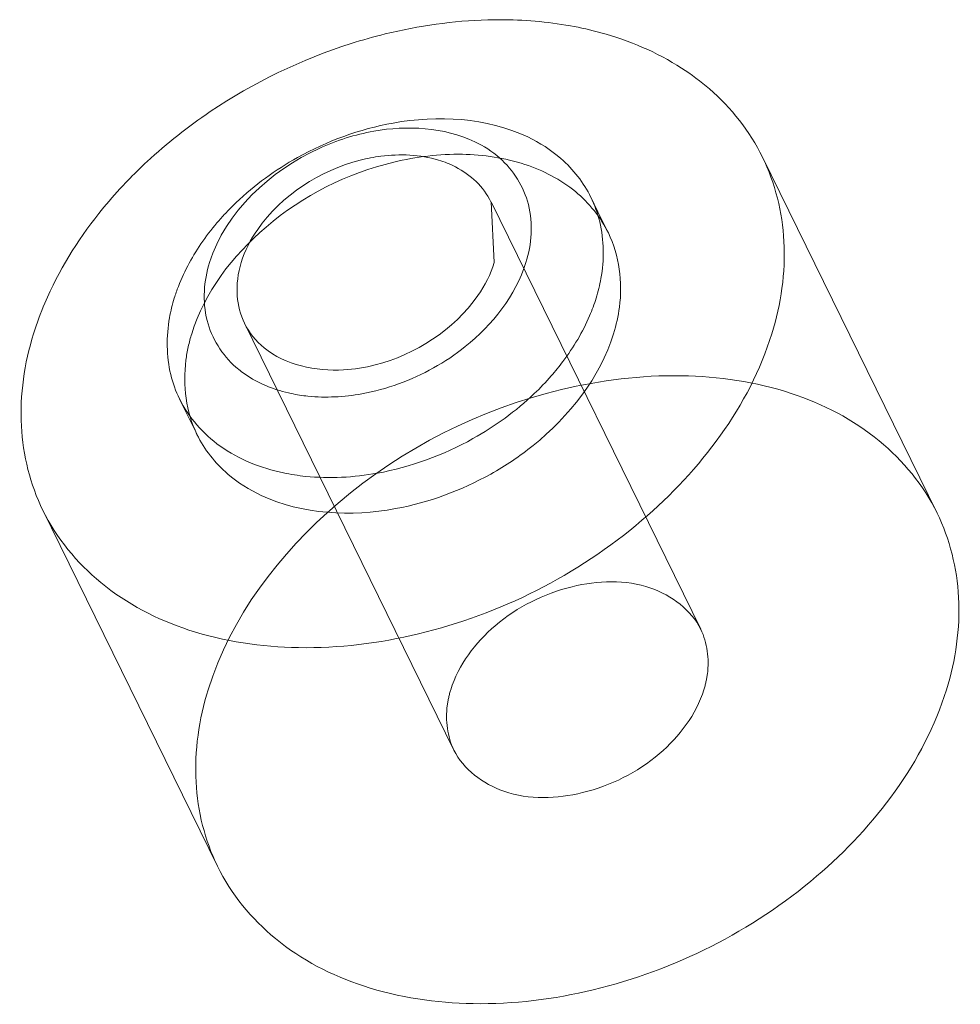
# Model space of a CAD drawing. Header units: millimetres. Extents: x 4497 to 13960, y 12291 to 16372.
# Tile 52 of 217: x 6097.95 to 6102.06, y 14161.37 to 14165.67. Entities that reach past the tile are written whole.
import ezdxf

# ---------------------------------------------------------------- set-up
doc = ezdxf.new("R2010")
doc.units = ezdxf.units.MM
doc.header["$LTSCALE"] = 0.8
doc.linetypes.add('HIDDEN', pattern=[9.525, 6.35, -3.175])
doc.layers.get('0').update_dxf_attribs({"linetype": 'CONTINUOUS', "lineweight": 0})
doc.layers.add('3', color=5, linetype='HIDDEN', lineweight=0)

msp = doc.modelspace()

# ---------------------------------------------------------------- linework, layer by layer
for p, q in [((6101.1923, 14165.0672), (6101.9549, 14163.5132)), ((6100.007, 14164.8721), (6100.0214, 14164.6071)), ((6100.4737, 14164.829), (6100.4428, 14164.892)), ((6098.0502, 14163.5253), (6098.8128, 14161.9713))]:
    msp.add_line(p, q)
for centre, radius, start, end in [((6100.045, 14163.766), 1.9011, 90.0041, 91.5767), ((6100.1301, 14163.2591), 2.4179, 107.6802, 123.9131), ((6100.2581, 14164.5502), 1.0759, 49.2046, 57.3102), ((6100.0523, 14163.3738), 2.2792, 123.8981, 132.7423), ((6099.9592, 14163.4772), 2.1401, 132.7921, 135.5506), ((6099.9074, 14163.5283), 2.0673, 135.5554, 137.3764), ((6099.8311, 14163.5976), 1.9643, 137.3558, 141.4817), ((6099.9721, 14164.661), 0.5243, 13.655, 26.0726), ((6099.6388, 14164.0751), 1.0878, 138.8327, 144.9578), ((6099.3618, 14164.2232), 0.7724, 158.7787, 162.7968), ((6099.7095, 14164.6864), 0.7922, 336.8047, 342.7599), ((6099.1178, 14164.2418), 0.5241, 193.6522, 206.0656)]:
    msp.add_arc(centre, radius, start, end)
for points, knots in [([(6099.3958, 14165.5627), (6099.4451, 14165.5784), (6099.6399, 14165.6332), (6099.8422, 14165.6622), (6099.9927, 14165.6663)], [0, 0, 0, 0, 0.255892, 1, 1, 1, 1]), ([(6100.3534, 14165.6402), (6100.3982, 14165.6322), (6100.5678, 14165.5943), (6100.7313, 14165.5251), (6100.8392, 14165.4557)], [0, 0, 0, 0, 0.262036, 1, 1, 1, 1]), ([(6100.3125, 14165.0606), (6100.2689, 14165.0987), (6100.0514, 14165.2374), (6099.7732, 14165.2509), (6099.5794, 14165.2159)], [0, 0, 0, 0, 0.226975, 1, 1, 1, 1]), ([(6100.0447, 14165.0635), (6100.0121, 14165.0921), (6099.849, 14165.1962), (6099.6404, 14165.2065), (6099.4951, 14165.1803)], [0, 0, 0, 0, 0.226922, 1, 1, 1, 1]), ([(6099.4951, 14165.1803), (6099.4132, 14165.1656), (6099.115, 14165.0722), (6098.846, 14164.8272), (6098.7779, 14164.6071)], [0, 0, 0, 0, 0.265148, 1, 1, 1, 1]), ([(6099.4361, 14165.054), (6099.4655, 14165.0615), (6099.578, 14165.083), (6099.697, 14165.0783), (6099.7776, 14165.054)], [0, 0, 0, 0, 0.265211, 1, 1, 1, 1]), ([(6098.9161, 14164.6071), (6098.932, 14164.6584), (6099.0411, 14164.8689), (6099.2614, 14165.0098), (6099.4361, 14165.054)], [0, 0, 0, 0, 0.229853, 1, 1, 1, 1]), ([(6099.7776, 14165.054), (6099.8032, 14165.0464), (6099.8954, 14165.0105), (6099.9752, 14164.9372), (6100.0069, 14164.8721)], [0, 0, 0, 0, 0.26947, 1, 1, 1, 1]), ([(6100.1595, 14164.6071), (6100.1844, 14164.6876), (6100.1981, 14164.8613), (6100.1047, 14165.011), (6100.0447, 14165.0635)], [0, 0, 0, 0, 0.513854, 1, 1, 1, 1]), ([(6101.1922, 14165.0673), (6101.248, 14164.9537), (6101.3129, 14164.691), (6101.2731, 14164.4257), (6101.2331, 14164.2962)], [0, 0, 0, 0, 0.483007, 1, 1, 1, 1]), ([(6098.0094, 14164.2962), (6098.0234, 14164.3417), (6098.0928, 14164.5291), (6098.1995, 14164.7018), (6098.2942, 14164.8209)], [0, 0, 0, 0, 0.238074, 1, 1, 1, 1]), ([(6100.466, 14164.4516), (6100.4747, 14164.4797), (6100.5015, 14164.5883), (6100.5011, 14164.7045), (6100.4816, 14164.7848)], [0, 0, 0, 0, 0.261996, 1, 1, 1, 1]), ([(6100.5423, 14164.2962), (6100.554, 14164.334), (6100.587, 14164.479), (6100.5673, 14164.638), (6100.5193, 14164.736)], [0, 0, 0, 0, 0.265724, 1, 1, 1, 1]), ([(6098.7779, 14164.6071), (6098.753, 14164.5265), (6098.7394, 14164.3528), (6098.8328, 14164.2031), (6098.8928, 14164.1506)], [0, 0, 0, 0, 0.513854, 1, 1, 1, 1]), ([(6100.0214, 14164.6071), (6100.0055, 14164.5557), (6099.8964, 14164.3452), (6099.6761, 14164.2043), (6099.5014, 14164.1601)], [0, 0, 0, 0, 0.229853, 1, 1, 1, 1]), ([(6099.7556, 14164.1467), (6099.8042, 14164.1738), (6099.9757, 14164.2881), (6100.1149, 14164.4628), (6100.1595, 14164.6071)], [0, 0, 0, 0, 0.269322, 1, 1, 1, 1]), ([(6098.6239, 14164.4516), (6098.6153, 14164.4236), (6098.5885, 14164.3148), (6098.5891, 14164.1984), (6098.6086, 14164.1181)], [0, 0, 0, 0, 0.261822, 1, 1, 1, 1]), ([(6100.2701, 14164.112), (6100.2879, 14164.1324), (6100.3534, 14164.2132), (6100.4074, 14164.3036), (6100.4376, 14164.3744)], [0, 0, 0, 0, 0.259957, 1, 1, 1, 1]), ([(6098.0503, 14163.5252), (6097.9945, 14163.6388), (6097.9296, 14163.9015), (6097.9694, 14164.1668), (6098.0094, 14164.2962)], [0, 0, 0, 0, 0.483007, 1, 1, 1, 1]), ([(6101.2331, 14164.2962), (6101.1354, 14163.9802), (6100.6883, 14163.393), (6099.8843, 14162.9905), (6099.1811, 14162.9026), (6098.6959, 14162.9733), (6098.2938, 14163.179), (6098.1097, 14163.4042), (6098.0503, 14163.5252)], [0, 0, 0, 0, 0.251847, 0.529552, 0.663468, 0.78649, 0.897386, 1, 1, 1, 1]), ([(6100.0063, 14163.6838), (6100.0708, 14163.72), (6100.2985, 14163.8722), (6100.4831, 14164.1045), (6100.5423, 14164.2962)], [0, 0, 0, 0, 0.269327, 1, 1, 1, 1]), ([(6099.5014, 14164.1601), (6099.4562, 14164.1486), (6099.2928, 14164.1216), (6099.1088, 14164.1588), (6099.016, 14164.2351)], [0, 0, 0, 0, 0.279474, 1, 1, 1, 1]), ([(6098.8928, 14164.1506), (6098.9089, 14164.1365), (6098.981, 14164.0823), (6099.0676, 14164.0492), (6099.1347, 14164.035)], [0, 0, 0, 0, 0.237933, 1, 1, 1, 1]), ([(6099.9281, 14163.8381), (6100.0247, 14163.8921), (6100.145, 14163.9794), (6100.2466, 14164.0851), (6100.2701, 14164.112)], [0, 0, 0, 0, 0.755929, 1, 1, 1, 1]), ([(6098.6471, 14164.0115), (6098.6869, 14163.9303), (6098.8194, 14163.7808), (6099.0024, 14163.7094), (6099.1003, 14163.6887)], [0, 0, 0, 0, 0.474816, 1, 1, 1, 1]), ([(6099.1347, 14164.035), (6099.1587, 14164.0299), (6099.2606, 14164.0143), (6099.3653, 14164.0199), (6099.4424, 14164.0338)], [0, 0, 0, 0, 0.239129, 1, 1, 1, 1]), ([(6098.8577, 14163.6838), (6098.9015, 14163.6463), (6099.1196, 14163.5096), (6099.3969, 14163.4971), (6099.5902, 14163.5326)], [0, 0, 0, 0, 0.22701, 1, 1, 1, 1]), ([(6099.1003, 14163.6887), (6099.1324, 14163.6819), (6099.2683, 14163.6612), (6099.4078, 14163.6688), (6099.5106, 14163.6873)], [0, 0, 0, 0, 0.239128, 1, 1, 1, 1]), ([(6101.9548, 14163.5133), (6102.0106, 14163.3996), (6102.0755, 14163.137), (6102.0357, 14162.8717), (6101.9957, 14162.7422)], [0, 0, 0, 0, 0.483006, 1, 1, 1, 1]), ([(6101.9957, 14162.7422), (6101.898, 14162.4262), (6101.4509, 14161.839), (6100.6469, 14161.4365), (6099.9437, 14161.3485), (6099.4585, 14161.4193), (6099.0564, 14161.625), (6098.8723, 14161.8502), (6098.8129, 14161.9712)], [0, 0, 0, 0, 0.251847, 0.529552, 0.663468, 0.78649, 0.897386, 1, 1, 1, 1])]:
    msp.add_open_spline(points, degree=3, knots=knots)
for points in [[(6100.0449, 14165.6671), (6100.1481, 14165.6671), (6100.2518, 14165.6585), (6100.3534, 14165.6402)], [(6100.961, 14165.3647), (6101.056, 14165.2826), (6101.1369, 14165.18), (6101.1922, 14165.0673)], [(6100.4431, 14164.8915), (6100.4117, 14164.9554), (6100.3661, 14165.0138), (6100.3125, 14165.0606)], [(6098.7482, 14164.6997), (6098.7054, 14164.6386), (6098.6687, 14164.5724), (6098.6417, 14164.5028)], [(6098.8988, 14164.4616), (6098.8952, 14164.5103), (6098.9017, 14164.5604), (6098.9161, 14164.6071)], [(6098.9305, 14164.342), (6098.9124, 14164.379), (6098.9019, 14164.4205), (6098.8988, 14164.4616)], [(6099.016, 14164.2351), (6098.9808, 14164.2641), (6098.9505, 14164.301), (6098.9305, 14164.342)], [(6099.4424, 14164.0338), (6099.5516, 14164.0534), (6099.6586, 14164.0926), (6099.7556, 14164.1467)], [(6098.7231, 14163.8564), (6098.7552, 14163.7909), (6098.8023, 14163.7313), (6098.8577, 14163.6838)], [(6099.5106, 14163.6873), (6099.6562, 14163.7136), (6099.7989, 14163.766), (6099.9281, 14163.8381)], [(6099.5902, 14163.5326), (6099.7354, 14163.5592), (6099.8775, 14163.6117), (6100.0063, 14163.6838)]]:
    msp.add_open_spline(points, degree=3)
at = {"layer": '3'}
for p, q in [((6100.0074, 14164.8714), (6100.9225, 14163.0065)), ((6100.519, 14164.7368), (6100.4737, 14164.829)), ((6098.9301, 14164.3427), (6099.8452, 14162.4779)), ((6098.7235, 14163.8557), (6098.6473, 14164.011))]:
    msp.add_line(p, q, dxfattribs=at)
msp.add_open_spline([(6099.5794, 14165.2159), (6099.4338, 14165.1897), (6099.2911, 14165.1373), (6099.1619, 14165.0652)], degree=3, dxfattribs=at)
for points, knots in [([(6100.5193, 14164.736), (6100.4855, 14164.8052), (6100.3806, 14164.9343), (6100.1507, 14165.0519), (6099.8735, 14165.0926), (6099.4715, 14165.0426), (6099.0117, 14164.8126), (6098.756, 14164.4769), (6098.7002, 14164.2962)], [0, 0, 0, 0, 0.102604, 0.213491, 0.336478, 0.470374, 0.748092, 1, 1, 1, 1]), ([(6099.1619, 14165.0652), (6099.0652, 14165.0112), (6098.945, 14164.9238), (6098.8434, 14164.8181), (6098.8199, 14164.7911)], [0, 0, 0, 0, 0.755937, 1, 1, 1, 1]), ([(6098.7002, 14164.2962), (6098.6885, 14164.2585), (6098.6555, 14164.1135), (6098.6751, 14163.9545), (6098.7231, 14163.8564)], [0, 0, 0, 0, 0.265724, 1, 1, 1, 1]), ([(6098.772, 14162.7422), (6098.8697, 14163.0582), (6099.3168, 14163.6454), (6100.1208, 14164.0479), (6100.824, 14164.1359), (6101.3092, 14164.0652), (6101.7113, 14163.8595), (6101.8954, 14163.6343), (6101.9548, 14163.5133)], [0, 0, 0, 0, 0.251847, 0.529552, 0.663468, 0.78649, 0.897386, 1, 1, 1, 1]), ([(6099.8312, 14162.7422), (6099.8647, 14162.8507), (6100.0186, 14163.0527), (6100.3427, 14163.2133), (6100.6918, 14163.2292), (6100.8816, 14163.0905), (6100.9229, 14163.0057)], [0, 0, 0, 0, 0.253663, 0.533256, 0.78944, 1, 1, 1, 1]), ([(6100.9229, 14163.0057), (6100.9516, 14162.9469), (6100.9631, 14162.8516), (6100.9435, 14162.7648), (6100.9365, 14162.7422)], [0, 0, 0, 0, 0.734911, 1, 1, 1, 1]), ([(6098.8129, 14161.9712), (6098.7571, 14162.0848), (6098.6922, 14162.3475), (6098.732, 14162.6127), (6098.772, 14162.7422)], [0, 0, 0, 0, 0.483006, 1, 1, 1, 1]), ([(6099.8448, 14162.4787), (6099.8161, 14162.5376), (6099.8046, 14162.6328), (6099.8242, 14162.7197), (6099.8312, 14162.7422)], [0, 0, 0, 0, 0.734911, 1, 1, 1, 1]), ([(6100.9365, 14162.7422), (6100.903, 14162.6338), (6100.7491, 14162.4318), (6100.425, 14162.2712), (6100.0759, 14162.2553), (6099.8861, 14162.394), (6099.8448, 14162.4787)], [0, 0, 0, 0, 0.253663, 0.533256, 0.78944, 1, 1, 1, 1])]:
    msp.add_open_spline(points, degree=3, knots=knots, dxfattribs=at)

doc.saveas('drawing.dxf')
